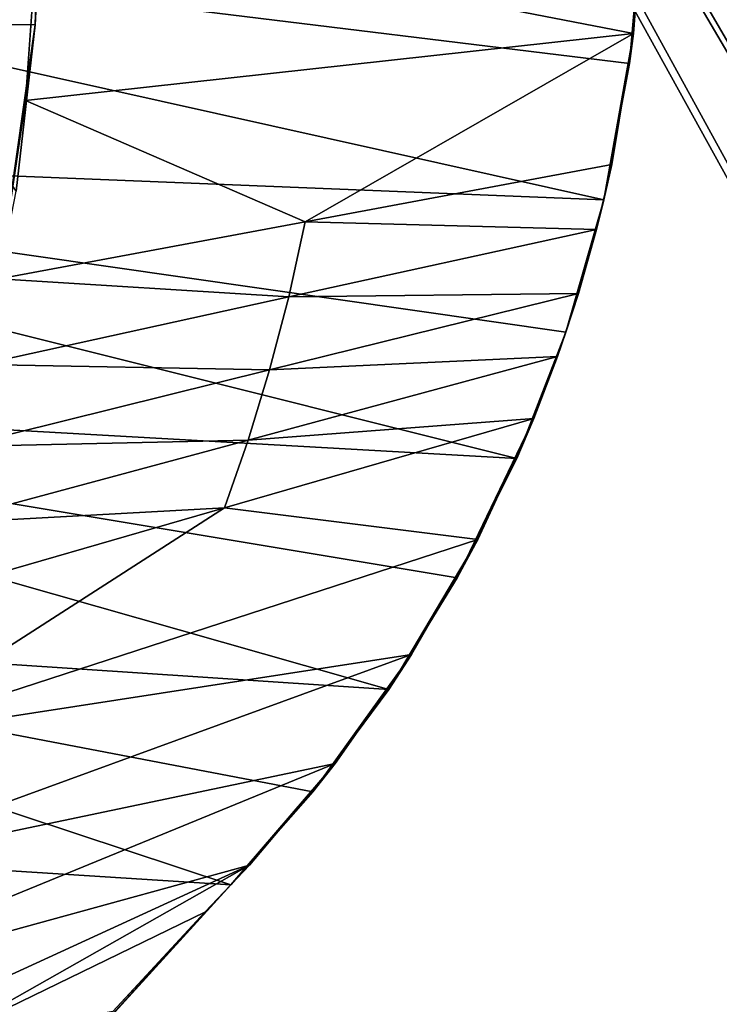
# Model space of a CAD drawing. Header units: metres. Extents: x 0 to 804, y -808 to 0.
# Tile 25 of 105: x 150 to 263, y -593 to -434. Entities that reach past the tile are written whole.
import ezdxf

# ---------------------------------------------------------------- set-up
doc = ezdxf.new("R2010")
doc.units = ezdxf.units.M

msp = doc.modelspace()

# ---------------------------------------------------------------- linework, layer by layer
at = {"layer": 'None'}
for points in [[(131.788788, -434.702423, 257.601563), (132.891861, -407.620209, 256.377838), (153.373871, -417.627411, 256.544342)], [(20.812223, -413.274017, 664.009521), (248.55777, -441.14624, 664.00946), (250.651764, -418.744629, 664.00946)], [(248.55777, -441.14624, 664.00946), (20.812223, -413.274017, 664.009521), (244.399033, -463.157776, 664.00946)], [(20.812223, -413.274017, 664.009521), (28.320717, -454.400269, 664.009521), (244.399033, -463.157776, 664.00946)], [(250.801056, -414.838135, 628.134583), (249.195602, -436.260315, 628.134583), (153.027115, -417.627411, 264.74408)], [(250.651764, -418.744629, 662.00946), (248.55777, -441.14624, 662.00946), (250.801056, -414.838135, 628.134583)], [(248.55777, -441.14624, 662.00946), (249.195602, -436.260315, 628.134583), (250.801056, -414.838135, 628.134583)], [(131.788788, -434.702423, 257.601563), (153.373871, -417.627411, 256.544342), (152.47197, -434.867645, 257.616455)], [(249.195602, -436.260315, 628.134583), (150.935959, -447.120026, 268.270477), (153.027115, -417.627411, 264.74408)], [(153.027115, -417.627411, 264.74408), (150.935959, -447.120026, 268.270477), (152.47197, -434.867645, 257.616455)], [(153.373871, -417.627411, 256.544342), (153.027115, -417.627411, 264.74408), (152.47197, -434.867645, 257.616455)], [(248.55777, -441.14624, 664.00946), (248.55777, -441.14624, 662.00946), (250.651764, -418.744629, 664.00946)], [(248.55777, -441.14624, 662.00946), (250.651764, -418.744629, 662.00946), (250.651764, -418.744629, 664.00946)], [(149.441849, -461.727661, 261.294891), (131.788788, -434.702423, 257.601563), (152.47197, -434.867645, 257.616455)], [(149.441849, -461.727661, 261.294891), (152.47197, -434.867645, 257.616455), (146.612274, -475.927246, 274.404083)], [(152.47197, -434.867645, 257.616455), (150.935959, -447.120026, 268.270477), (146.612274, -475.927246, 274.404083)], [(150.935959, -447.120026, 268.270477), (249.195602, -436.260315, 628.134583), (196.147034, -466.690216, 451.269318)], [(249.195602, -436.260315, 628.134583), (245.681793, -457.453186, 628.134583), (196.147034, -466.690216, 451.269318)], [(248.55777, -441.14624, 662.00946), (244.399033, -463.157776, 662.00946), (249.195602, -436.260315, 628.134583)], [(244.399033, -463.157776, 662.00946), (245.681793, -457.453186, 628.134583), (249.195602, -436.260315, 628.134583)], [(244.399033, -463.157776, 664.00946), (244.399033, -463.157776, 662.00946), (248.55777, -441.14624, 664.00946)], [(244.399033, -463.157776, 662.00946), (248.55777, -441.14624, 662.00946), (248.55777, -441.14624, 664.00946)], [(146.612274, -475.927246, 274.404083), (150.935959, -447.120026, 268.270477), (196.147034, -466.690216, 451.269318)], [(244.399033, -463.157776, 664.00946), (28.320717, -454.400269, 664.009521), (238.26944, -484.501862, 664.00946)], [(28.320717, -454.400269, 664.009521), (230.309952, -504.927673, 664.00946), (238.26944, -484.501862, 664.00946)], [(28.320717, -454.400269, 664.009521), (40.952477, -494.253296, 664.009521), (230.309952, -504.927673, 664.00946)], [(196.147034, -466.690216, 451.269318), (245.681793, -457.453186, 628.134583), (243.217606, -467.910645, 628.134583)], [(245.681793, -457.453186, 628.134583), (244.399033, -463.157776, 662.00946), (243.217606, -467.910645, 628.134583)], [(238.26944, -484.501862, 664.00946), (238.26944, -484.501862, 662.00946), (244.399033, -463.157776, 664.00946)], [(238.26944, -484.501862, 662.00946), (244.399033, -463.157776, 662.00946), (244.399033, -463.157776, 664.00946)], [(244.399033, -463.157776, 662.00946), (238.26944, -484.501862, 662.00946), (243.217606, -467.910645, 628.134583)], [(193.467026, -478.827332, 453.644348), (146.612274, -475.927246, 274.404083), (196.147034, -466.690216, 451.269318)], [(196.147034, -466.690216, 451.269318), (243.217606, -467.910645, 628.134583), (193.467026, -478.827332, 453.644348)], [(243.217606, -467.910645, 628.134583), (240.288177, -478.247406, 628.134583), (193.467026, -478.827332, 453.644348)], [(243.217606, -467.910645, 628.134583), (238.26944, -484.501862, 662.00946), (240.288177, -478.247406, 628.134583)], [(143.716461, -489.744019, 279.154114), (146.612274, -475.927246, 274.404083), (193.467026, -478.827332, 453.644348)], [(193.467026, -478.827332, 453.644348), (240.288177, -478.247406, 628.134583), (190.36319, -490.608368, 456.65155)], [(240.288177, -478.247406, 628.134583), (236.899277, -488.44278, 628.134583), (190.36319, -490.608368, 456.65155)], [(238.26944, -484.501862, 662.00946), (236.899277, -488.44278, 628.134583), (240.288177, -478.247406, 628.134583)], [(190.36319, -490.608368, 456.65155), (143.716461, -489.744019, 279.154114), (193.467026, -478.827332, 453.644348)], [(230.309952, -504.927673, 664.00946), (230.309952, -504.927673, 662.00946), (238.26944, -484.501862, 664.00946)], [(230.309952, -504.927673, 662.00946), (238.26944, -484.501862, 662.00946), (238.26944, -484.501862, 664.00946)], [(238.26944, -484.501862, 662.00946), (230.309952, -504.927673, 662.00946), (236.899277, -488.44278, 628.134583)], [(140.438187, -502.969299, 285.168549), (143.716461, -489.744019, 279.154114), (190.36319, -490.608368, 456.65155)], [(190.36319, -490.608368, 456.65155), (236.899277, -488.44278, 628.134583), (186.893723, -501.944092, 460.310669)], [(236.899277, -488.44278, 628.134583), (233.057632, -498.476318, 628.134583), (186.893723, -501.944092, 460.310669)], [(230.309952, -504.927673, 662.00946), (233.057632, -498.476318, 628.134583), (236.899277, -488.44278, 628.134583)], [(186.893723, -501.944092, 460.310669), (140.438187, -502.969299, 285.168549), (190.36319, -490.608368, 456.65155)], [(40.952477, -494.253296, 664.009521), (220.700317, -524.21991, 664.00946), (230.309952, -504.927673, 664.00946)], [(220.700317, -524.21991, 664.00946), (40.952477, -494.253296, 664.009521), (209.648834, -542.204895, 664.00946)], [(40.952477, -494.253296, 664.009521), (58.50724, -532.190979, 664.009521), (209.648834, -542.204895, 664.00946)], [(186.893723, -501.944092, 460.310669), (233.057632, -498.476318, 628.134583), (183.094513, -512.893311, 464.406525)], [(233.057632, -498.476318, 628.134583), (224.047928, -517.977966, 628.134583), (183.094513, -512.893311, 464.406525)], [(230.309952, -504.927673, 662.00946), (220.700317, -524.21991, 662.00946), (233.057632, -498.476318, 628.134583)], [(220.700317, -524.21991, 662.00946), (224.047928, -517.977966, 628.134583), (233.057632, -498.476318, 628.134583)], [(183.094513, -512.893311, 464.406525), (136.888168, -515.445374, 292.486755), (186.893723, -501.944092, 460.310669)], [(136.888168, -515.445374, 292.486755), (140.438187, -502.969299, 285.168549), (186.893723, -501.944092, 460.310669)], [(220.700317, -524.21991, 664.00946), (220.700317, -524.21991, 662.00946), (230.309952, -504.927673, 664.00946)], [(220.700317, -524.21991, 662.00946), (230.309952, -504.927673, 662.00946), (230.309952, -504.927673, 664.00946)], [(183.094513, -512.893311, 464.406525), (224.047928, -517.977966, 628.134583), (125.039276, -550.17865, 317.980225)], [(125.039276, -550.17865, 317.980225), (133.131378, -527.310242, 300.678497), (183.094513, -512.893311, 464.406525)], [(133.131378, -527.310242, 300.678497), (136.888168, -515.445374, 292.486755), (183.094513, -512.893311, 464.406525)], [(224.047928, -517.977966, 628.134583), (213.331421, -536.596313, 628.134583), (125.039276, -550.17865, 317.980225)], [(220.700317, -524.21991, 662.00946), (209.648834, -542.204895, 662.00946), (224.047928, -517.977966, 628.134583)], [(209.648834, -542.204895, 662.00946), (213.331421, -536.596313, 628.134583), (224.047928, -517.977966, 628.134583)], [(209.648834, -542.204895, 664.00946), (209.648834, -542.204895, 662.00946), (220.700317, -524.21991, 664.00946)], [(209.648834, -542.204895, 662.00946), (220.700317, -524.21991, 662.00946), (220.700317, -524.21991, 664.00946)], [(53.755638, -565.483093, 664.009766), (184.132217, -573.78418, 664.00946), (58.50724, -532.190979, 664.009521)], [(209.648834, -542.204895, 664.00946), (58.50724, -532.190979, 664.009521), (197.381683, -558.75415, 664.00946)], [(58.50724, -532.190979, 664.009521), (184.132217, -573.78418, 664.00946), (197.381683, -558.75415, 664.00946)], [(125.039276, -550.17865, 317.980225), (213.331421, -536.596313, 628.134583), (116.467583, -571.914917, 336.470428)], [(213.331421, -536.596313, 628.134583), (200.993713, -554.182373, 628.134583), (116.467583, -571.914917, 336.470428)], [(209.648834, -542.204895, 662.00946), (197.381683, -558.75415, 662.00946), (213.331421, -536.596313, 628.134583)], [(197.381683, -558.75415, 662.00946), (200.993713, -554.182373, 628.134583), (213.331421, -536.596313, 628.134583)], [(197.381683, -558.75415, 664.00946), (197.381683, -558.75415, 662.00946), (209.648834, -542.204895, 664.00946)], [(197.381683, -558.75415, 662.00946), (209.648834, -542.204895, 662.00946), (209.648834, -542.204895, 664.00946)], [(116.467583, -571.914917, 336.470428), (200.993713, -554.182373, 628.134583), (107.525017, -592.481323, 356.088593)], [(200.993713, -554.182373, 628.134583), (187.133133, -570.595032, 628.134583), (107.525017, -592.481323, 356.088593)], [(197.381683, -558.75415, 662.00946), (184.132217, -573.78418, 662.00946), (200.993713, -554.182373, 628.134583)], [(184.132217, -573.78418, 662.00946), (187.133133, -570.595032, 628.134583), (200.993713, -554.182373, 628.134583)], [(184.132217, -573.78418, 664.00946), (184.132217, -573.78418, 662.00946), (197.381683, -558.75415, 664.00946)], [(184.132217, -573.78418, 662.00946), (197.381683, -558.75415, 662.00946), (197.381683, -558.75415, 664.00946)], [(184.132217, -573.78418, 664.00946), (53.755638, -565.483093, 664.009766), (153.885971, -606.785217, 664.00946)], [(53.755638, -565.483093, 664.009766), (60.149559, -594.148743, 664.009888), (153.885971, -606.785217, 664.00946)], [(107.525017, -592.481323, 356.088593), (187.133133, -570.595032, 628.134583), (97.595505, -611.680237, 376.592346)], [(187.133133, -570.595032, 628.134583), (136.221786, -599.388184, 507.526215), (97.595505, -611.680237, 376.592346)], [(187.133133, -570.595032, 628.134583), (179.920029, -578.204956, 628.134583), (136.221786, -599.388184, 507.526215)], [(179.920029, -578.204956, 628.134583), (187.133133, -570.595032, 628.134583), (184.132217, -573.78418, 662.00946)], [(153.885971, -606.785217, 662.00946), (150.545959, -610.616943, 628.134583), (184.132217, -573.78418, 662.00946)], [(150.545959, -610.616943, 628.134583), (165.055908, -594.250488, 628.134583), (184.132217, -573.78418, 662.00946)], [(153.885971, -606.785217, 662.00946), (184.132217, -573.78418, 662.00946), (153.885971, -606.785217, 664.00946)], [(184.132217, -573.78418, 662.00946), (184.132217, -573.78418, 664.00946), (153.885971, -606.785217, 664.00946)], [(184.132217, -573.78418, 662.00946), (165.055908, -594.250488, 628.134583), (179.920029, -578.204956, 628.134583)], [(179.920029, -578.204956, 628.134583), (165.055908, -594.250488, 628.134583), (136.221786, -599.388184, 507.526215)]]:
    msp.add_3dface(points, dxfattribs=at)
at = {"layer": 'None012311'}
for points in [[(78.546486, -118.575203, 117.953323), (402.01651, -605.043579, 109.461983), (725.485901, -118.575211, 117.953323)], [(84.22982, -682.522278, 108.109589), (355.943726, -624.124634, 109.128922), (78.546486, -118.575203, 117.953323)], [(355.943726, -624.124634, 109.128922), (367.6427, -614.846802, 109.290871), (78.546486, -118.575203, 117.953323)], [(78.546486, -118.575203, 117.953323), (367.6427, -614.846802, 109.290871), (378.033203, -609.617432, 109.382149)], [(378.033203, -609.617432, 109.382149), (390.160004, -606.131226, 109.443001), (78.546486, -118.575203, 117.953323)], [(390.160004, -606.131226, 109.443001), (402.01651, -605.043579, 109.461983), (78.546486, -118.575203, 117.953323)], [(377.245544, -607.575745, 106.417328), (366.514679, -612.976318, 106.323059), (76.834984, -120.582596, 114.917824)], [(366.514679, -612.976318, 106.323059), (354.430603, -622.559387, 106.155792), (76.834984, -120.582596, 114.917824)], [(76.834984, -120.582596, 114.917824), (354.430603, -622.559387, 106.155792), (82.481255, -680.857727, 105.138191)], [(76.834984, -120.582596, 114.917824), (727.197449, -120.582596, 114.917824), (402.01651, -602.851624, 106.499786)], [(402.01651, -602.851624, 106.499786), (389.77063, -603.975037, 106.480179), (76.834984, -120.582596, 114.917824)], [(389.77063, -603.975037, 106.480179), (377.245544, -607.575745, 106.417328), (76.834984, -120.582596, 114.917824)]]:
    msp.add_3dface(points, dxfattribs=at)

doc.saveas('drawing.dxf')
